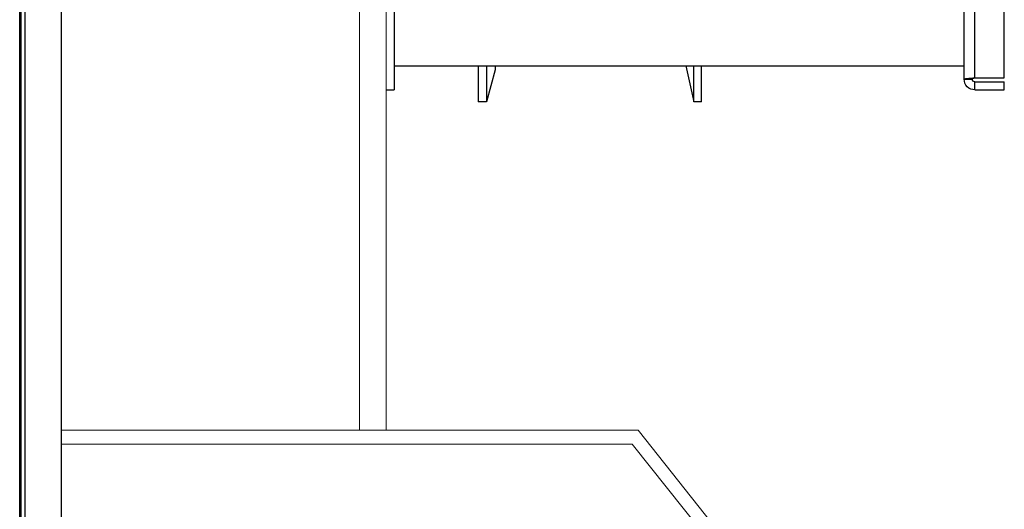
# Model space of a CAD drawing. Header units: millimetres. Extents: x 178516 to 426772, y -178579 to -115871.
# Tile 167 of 256: x 316973 to 317341, y -132529 to -132346. Entities that reach past the tile are written whole.
import ezdxf

# ---------------------------------------------------------------- set-up
doc = ezdxf.new("R2010")
doc.units = ezdxf.units.MM
doc.header["$MEASUREMENT"] = 0
doc.layers.get('0').update_dxf_attribs({"color": 252, "lineweight": 5})
for name, color, linetype in [('AHU03-3-42843OBJ', 7, 'Continuous'), ('AHU03-3-42950OBJ', 7, 'Continuous'), ('AHU03-3-68109OBJ', 7, 'Continuous'), ('AHU03-3-68634OBJ', 7, 'Continuous'), ('AHU03-3-68635OBJ', 7, 'Continuous')]:
    doc.layers.add(name, color=color, linetype=linetype)
doc.layers.add('IS_centrale', color=7, linetype='Continuous', lineweight=13)

# ---------------------------------------------------------------- blocks, each defined once
blk = doc.blocks.new('VVS030s_FLX1_250_0.38kW_2.00x2v2_t')
at = {"color": 7}
for p, q in [((0, 1020), (10, 1020)), ((0, 1020), (0, 0)), ((10, 1020), (10, 0))]:
    blk.add_line(p, q, dxfattribs=at)
at = {"layer": 'AHU03-3-42843OBJ', "color": 7, "linetype": 'Continuous'}
for p, q in [((121.95, 883.89), (124.89, 897.39)), ((124.89, 897.39), (124.89, 883.89)), ((127.84, 897.39), (124.89, 897.39)), ((127.84, 897.39), (127.84, 883.89))]:
    blk.add_line(p, q, dxfattribs=at)
at = {"layer": 'AHU03-3-42950OBJ', "color": 7, "linetype": 'Continuous'}
for p, q in [((44.35, 883.89), (44.35, 897.39)), ((47.46, 897.39), (44.35, 897.39)), ((47.46, 883.89), (47.46, 897.39)), ((50.67, 885.39), (47.46, 897.39)), ((50.67, 883.89), (50.67, 885.39))]:
    blk.add_line(p, q, dxfattribs=at)
at = {"layer": 'AHU03-3-68109OBJ', "color": 7, "linetype": 'Continuous'}
for p in [(10, 892.89), (13, 616.89)]:
    blk.add_line(p, (13, 892.89), dxfattribs=at)
at = {"layer": 'AHU03-3-68634OBJ', "color": 7, "linetype": 'Continuous'}
for p, q in [((229.97, 892.89), (229.97, 889.89)), ((229.97, 892.89), (240.97, 892.89)), ((240.97, 892.89), (240.97, 889.89)), ((225.97, 888.89), (225.97, 620.89)), ((225.97, 888.89), (228.97, 888.89)), ((228.94, 888.48), (229.35, 888.44)), ((229.35, 888.44), (229.97, 888.39)), ((229.97, 889.89), (240.97, 889.89)), ((229.97, 888.39), (229.97, 621.39)), ((229.97, 888.39), (240.97, 888.39)), ((240.97, 888.39), (240.97, 621.39))]:
    blk.add_line(p, q, dxfattribs=at)
for radius in [4, 1]:
    blk.add_arc((229.97, 888.89), radius, 90, 180, dxfattribs=at)
for points, knots in [([(225.97, 888.89), (225.97, 888.87), (226.06, 888.82), (226.21, 888.78), (226.48, 888.73), (226.99, 888.66), (227.83, 888.57), (228.54, 888.51), (228.94, 888.48)], [0, 0, 0, 0, 0.024786, 0.080227, 0.168255, 0.287048, 0.604561, 1, 1, 1, 1]), ([(228.97, 888.89), (228.97, 888.85), (229.07, 888.73), (229.41, 888.57), (229.74, 888.47), (229.97, 888.39)], [0, 0, 0, 0, 0.127649, 0.345895, 1, 1, 1, 1])]:
    blk.add_open_spline(points, degree=3, knots=knots, dxfattribs=at)
at = {"layer": 'AHU03-3-68635OBJ', "color": 7, "linetype": 'Continuous'}
blk.add_line((13, 883.89), (225.97, 883.89), dxfattribs=at)
blk = doc.blocks.new('VVS030s_P3_w_t')
at = {"color": 0, "lineweight": -3}
for p, q in [((653.99, 1733.79), (653.99, 2.21)), ((654.5, 1736), (654.5, 8)), ((656, 1736), (656, 8)), ((669.5, 8), (669.5, 1736))]:
    blk.add_line(p, q, dxfattribs=at)
at = {"color": 7}
for p, q in [((882.94, 1025.12), (942.63, 1100)), ((885.1, 1020), (944.79, 1094.88)), ((882.94, 1025.12), (669.5, 1025.12)), ((885.1, 1020), (669.5, 1020))]:
    blk.add_line(p, q, dxfattribs=at)
blk = doc.blocks.new('A$C680519BF')
for name, p in [('VVS030s_P3_w_t', (-1881, 89.5)), ('VVS030s_FLX1_250_0.38kW_2.00x2v2_t', (-1100, 89.5))]:
    blk.add_blockref(name, p)

msp = doc.modelspace()

# ---------------------------------------------------------------- block references
at = {"layer": 'IS_centrale', "xscale": -1, "rotation": 180}
msp.add_blockref('A$C680519BF', (318199.76, -131390.16), dxfattribs=at)

doc.saveas('drawing.dxf')
